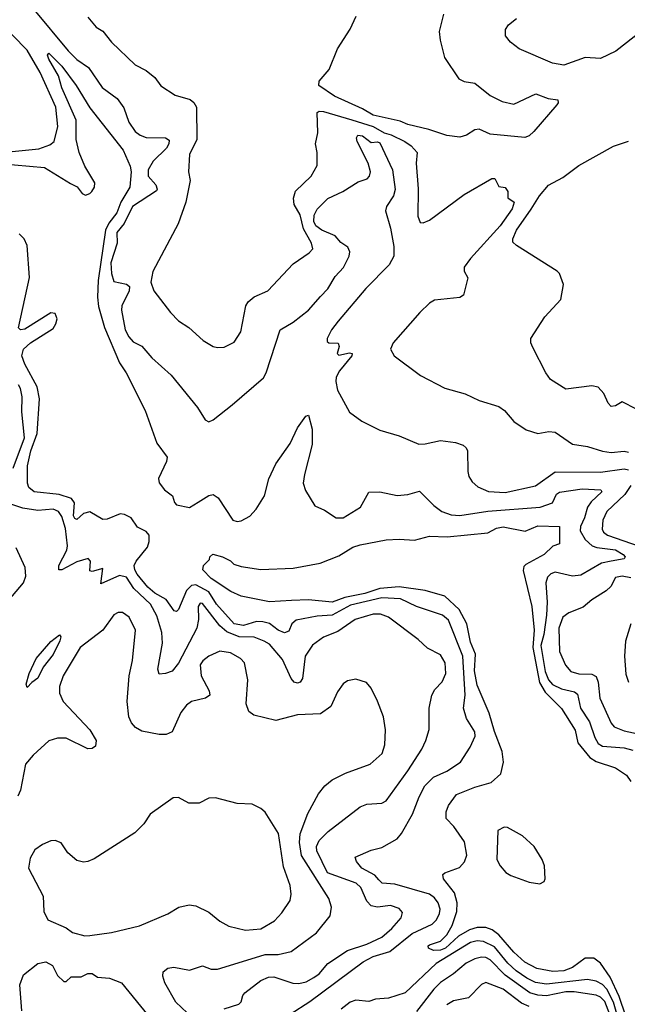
# Model space of a CAD drawing. Extents: x 2056909 to 2160450, y 827444 to 1016825.
# Tile 239 of 256: x 2103011 to 2105819, y 900315 to 904869. Entities that reach past the tile are written whole.
import ezdxf

# ---------------------------------------------------------------- set-up
doc = ezdxf.new("R2010")
doc.units = 0

msp = doc.modelspace()

# ---------------------------------------------------------------- linework, layer by layer
at = {"layer": '0CON10XD'}
for points in [[(2105985, 904950), (2105850.6, 904789.4), (2105766.7, 904723.3), (2105695, 904690), (2105625, 904694.2), (2105525, 904659.4), (2105472.7, 904667.3), (2105318.8, 904735), (2105278.8, 904765), (2105256, 904795), (2105255.8, 904824.2), (2105270, 904845), (2105306.2, 904875)], [(2103075.6, 904915.6), (2103234.2, 904725), (2103275, 904685.3), (2103328.7, 904648.7), (2103391.8, 904555), (2103461.1, 904505), (2103491.9, 904461.9), (2103515.4, 904395), (2103545, 904352.3), (2103567.5, 904335), (2103595, 904324.8), (2103685, 904322.4), (2103701.3, 904311.3), (2103700.6, 904295), (2103689.6, 904275), (2103627.5, 904215), (2103603.8, 904175), (2103604.1, 904145), (2103640.3, 904105), (2103646, 904085), (2103642.5, 904077.5), (2103532.1, 904005), (2103493.3, 903926.7), (2103459.7, 903885), (2103461.4, 903835), (2103431.3, 903745), (2103435.5, 903694.5), (2103445, 903658.6), (2103505, 903646.2), (2103517.9, 903635), (2103516.6, 903615), (2103483.4, 903545), (2103480.9, 903525), (2103498, 903435), (2103515, 903401.9), (2103535, 903378.9), (2103575, 903358.9), (2103621.1, 903305), (2103710, 903225), (2103832.9, 903075), (2103868, 903018), (2103885, 903009.4), (2103905, 903017.9), (2103993, 903087), (2104137.8, 903212.2), (2104150, 903235), (2104214.5, 903435), (2104275, 903470.7), (2104345.4, 903525), (2104401.7, 903588.3), (2104435, 903623.9), (2104468.9, 903681.1), (2104507.8, 903722.2), (2104533.3, 903775), (2104536.7, 903795), (2104527.3, 903817.3), (2104495, 903839.2), (2104469.1, 903869.1), (2104406.5, 903895), (2104380, 903915), (2104370.5, 903935), (2104371.5, 903965), (2104385, 903993), (2104435, 904042.7), (2104504.5, 904074.5), (2104575, 904119.2), (2104616.5, 904133.5), (2104628.2, 904145), (2104631.8, 904165), (2104621.4, 904205), (2104570, 904305), (2104567.5, 904322.5), (2104573.8, 904335), (2104595, 904331.9), (2104635, 904301.1), (2104665, 904304.6), (2104675, 904298.8), (2104733.4, 904175), (2104746.7, 904083.3), (2104738.2, 904055), (2104705.5, 904005), (2104701.2, 903985), (2104724.7, 903905), (2104740.5, 903820.5), (2104740.3, 903775), (2104717.6, 903735), (2104610.4, 903625), (2104483.3, 903475), (2104452.5, 903435), (2104431.2, 903395), (2104431.2, 903381.2), (2104440, 903375), (2104483, 903373), (2104487, 903357), (2104477.5, 903325), (2104485, 903317.5), (2104535, 903328.8), (2104546.7, 903325), (2104545.7, 903315), (2104488.1, 903245), (2104473.8, 903216.2), (2104471.1, 903195), (2104480, 903155), (2104535, 903054), (2104592.4, 903012.4), (2104675, 902970.8), (2104765, 902944.4), (2104855, 902905.6), (2104885, 902906.7), (2104955, 902922.9), (2105025, 902913.8), (2105060.5, 902900.5), (2105075, 902888.8), (2105080.8, 902875), (2105081.3, 902778.7), (2105086.4, 902756.4), (2105102, 902732), (2105128.6, 902708.6), (2105177.4, 902687.4), (2105255, 902682.1), (2105395, 902712.5), (2105485, 902777.5), (2105695, 902776.8), (2105805, 902792.1), (2105825, 902787.1)], [(2104969.4, 904895), (2104949.1, 904815), (2104954.6, 904774.6), (2104974.6, 904694.6), (2105040.6, 904595), (2105065, 904583.3), (2105115, 904576.2), (2105185, 904519.1), (2105240, 904490), (2105295, 904478.5), (2105396.1, 904526.1), (2105453.9, 904503.9), (2105498.4, 904498.4), (2105499.6, 904485), (2105492.9, 904475), (2105387.4, 904352.6), (2105365, 904331.8), (2105345, 904323.8)], [(2102945, 904256.8), (2103099, 904271), (2103150.4, 904289.6), (2103169.4, 904305), (2103186.2, 904375), (2103177.1, 904465), (2103105.6, 904625), (2103045, 904727.9), (2102909.7, 904865)], [(2103325, 904881.2), (2103364.6, 904834.6), (2103395, 904816), (2103434.6, 904764.6), (2103545, 904660), (2103595, 904634.4), (2103635, 904601.4), (2103662.6, 904562.6), (2103729.4, 904519.4), (2103799.2, 904499.2), (2103816.1, 904486.1), (2103827.9, 904465), (2103829.1, 904315), (2103795.7, 904245), (2103791.2, 904165), (2103797.8, 904125), (2103778.9, 904025), (2103743.3, 903925), (2103626.7, 903705), (2103617.3, 903655), (2103630.8, 903615), (2103707.5, 903515), (2103745, 903476), (2103792, 903445), (2103858, 903385), (2103905, 903357.5), (2103925, 903352.9), (2103955.7, 903354.3), (2104002.4, 903377.6), (2104032.5, 903425), (2104055.7, 903545), (2104066.6, 903563.4), (2104095, 903587.1), (2104158, 903615), (2104275, 903740), (2104348.8, 903791.2), (2104365, 903810), (2104358.8, 903835), (2104321.8, 903901.8), (2104306.6, 903966.6), (2104278.8, 904015), (2104276.4, 904043.6), (2104285, 904076.7), (2104358, 904145), (2104385.6, 904194.4), (2104386.2, 904255), (2104377.9, 904295), (2104388.9, 904345), (2104385, 904439.2), (2104394.3, 904445.7), (2104415, 904445.2), (2104546.2, 904406.2), (2104645, 904375.5), (2104695, 904346.1), (2104726.9, 904336.9), (2104791.2, 904305), (2104820.7, 904285), (2104848.1, 904255), (2104842.5, 904205), (2104853.1, 904086.9), (2104850.9, 903960.9), (2104861.2, 903931.2), (2104875, 903928.8), (2104905, 903942.5), (2105065, 904060.7), (2105192.5, 904135), (2105207.5, 904135), (2105225, 904097.5), (2105255, 904092.5), (2105266.7, 904075), (2105267.5, 904045), (2105296.7, 904025), (2105286.7, 903995), (2105231.2, 903915), (2105094.2, 903765), (2105065.5, 903725), (2105065.5, 903705.5), (2105081.5, 903675), (2105062.1, 903595), (2105045, 903584.7), (2104928.5, 903571.5), (2104905, 903558), (2104859.7, 903515), (2104736.2, 903375), (2104724.4, 903345), (2104742, 903315), (2104863.4, 903223.4), (2104975, 903164.3), (2105069.3, 903139.3), (2105135, 903107.1), (2105225, 903080.6), (2105251.4, 903061.4), (2105295, 903010), (2105352.3, 902972.3), (2105405, 902955.8), (2105455.7, 902964.3), (2105485, 902960.6), (2105565.6, 902905.6), (2105635, 902894.6), (2105705, 902873.3), (2105745, 902867.6), (2105805, 902873.6), (2105825, 902869.4)], [(2105345, 904323.8), (2105185, 904339.3), (2105135, 904363.1), (2105115, 904359.4), (2105076.2, 904335), (2105045, 904325.5), (2104985, 904333.3), (2104901.8, 904361.8), (2104805, 904383.6), (2104769.2, 904399.2), (2104645, 904427.5), (2104595, 904456.2), (2104465, 904514.6), (2104393.3, 904565), (2104395.5, 904584.5), (2104441.3, 904638.7), (2104480, 904735), (2104538.6, 904825), (2104565.7, 904885)], [(2102915, 904203.9), (2103125, 904184.7), (2103245, 904111.6), (2103276.1, 904096.1), (2103299.2, 904065), (2103315, 904057.6), (2103335, 904064.7), (2103344.6, 904075), (2103356.2, 904095), (2103358.6, 904115), (2103311.5, 904191.6), (2103285.1, 904255), (2103271.1, 904315), (2103272.1, 904405), (2103205, 904554.6), (2103189.6, 904609.6), (2103145, 904686), (2103139.4, 904705), (2103145, 904714), (2103205, 904654.6), (2103271.4, 904565), (2103335, 904462.1), (2103489.1, 904265), (2103521.5, 904191.5), (2103525.7, 904165.7), (2103519.2, 904095), (2103478.3, 904025), (2103459.5, 903975), (2103422, 903928), (2103407, 903895), (2103372.9, 903662.9), (2103370.1, 903585), (2103375, 903542.2), (2103402.9, 903445), (2103471.8, 903281.8), (2103502.4, 903235), (2103590.8, 903060.8), (2103645, 902910), (2103691.5, 902845), (2103689.7, 902825), (2103652.5, 902747.5), (2103655, 902727.5), (2103680.2, 902695), (2103717.1, 902667.1), (2103726.1, 902636.1), (2103735.8, 902625.8), (2103795, 902612.9), (2103835, 902637.4), (2103885, 902668.4), (2103905, 902673), (2103928.1, 902658.1), (2103995.6, 902555), (2104015, 902548.3), (2104035, 902550.6), (2104075, 902573.2), (2104103, 902605), (2104142.6, 902667.4), (2104161.7, 902745), (2104193.8, 902815), (2104261.3, 902908.7), (2104295, 902980.8), (2104333.8, 903035), (2104345, 903040), (2104362.5, 902975), (2104362.7, 902905), (2104326.3, 902765), (2104321.5, 902725), (2104331.9, 902691.9), (2104375, 902620), (2104419.8, 902599.8), (2104473.3, 902565), (2104505.5, 902564.5), (2104586, 902615), (2104625, 902684.4), (2104675.4, 902685.4), (2104755, 902668.2), (2104805, 902672.5), (2104857.9, 902687.9), (2104925, 902621.8), (2104961.9, 902595), (2105005, 902579.2), (2105045, 902575.7), (2105174.5, 902595.5), (2105416.1, 902613.9), (2105472.7, 902635), (2105491.3, 902675), (2105505, 902683.6), (2105610.1, 902699.9), (2105696.2, 902695), (2105701.9, 902685), (2105651.6, 902638.4), (2105635.2, 902615), (2105621.5, 902565), (2105602.3, 902525), (2105600.9, 902505), (2105624.8, 902465), (2105656.1, 902436.1), (2105678.1, 902428.1), (2105765, 902417.8), (2105800.5, 902395), (2105808.6, 902385), (2105803.8, 902375), (2105745, 902364.2), (2105700.4, 902355), (2105605, 902300), (2105565, 902296), (2105485, 902313.9), (2105465, 902306.1), (2105449.8, 902290.3), (2105443.1, 902265), (2105448.9, 902175), (2105445.5, 902115.5), (2105433.2, 902025), (2105419.4, 901975), (2105439.7, 901855), (2105455.1, 901815.1), (2105473.6, 901793.6), (2105515, 901774.5), (2105575, 901760.5), (2105589.5, 901749.5), (2105602.6, 901685), (2105645, 901622.1), (2105668.5, 901548.5), (2105685, 901520.9), (2105705, 901509.7), (2105805, 901501.6), (2105845, 901491.1)], [(2105862, 903068), (2105795, 903102), (2105765, 903083.3), (2105745, 903080), (2105730, 903095), (2105710.5, 903140.5), (2105685, 903170), (2105655.8, 903175.8), (2105535, 903160), (2105463.8, 903205), (2105442, 903235), (2105382.3, 903352.3), (2105373.3, 903375), (2105373.3, 903395), (2105438, 903495), (2105511.9, 903575), (2105524.4, 903645), (2105506, 903695), (2105495.6, 903705.6), (2105306.2, 903825), (2105290.5, 903840.5), (2105289.4, 903855), (2105307.3, 903895), (2105375, 903993.1), (2105413.3, 904055), (2105455, 904103.1), (2105521.4, 904138.6), (2105595, 904194.7), (2105755, 904284.4), (2105825, 904306.9)], [(2103554.1, 902304.1), (2103542, 902325), (2103539.4, 902345), (2103548.8, 902365), (2103600.8, 902429.2), (2103609.1, 902455), (2103609.4, 902485), (2103595, 902502.4), (2103555, 902521.8), (2103525.6, 902565.6), (2103495, 902581.2), (2103475, 902583), (2103415, 902558.3), (2103395, 902557.4), (2103335, 902592.7), (2103306, 902585), (2103275, 902557.5), (2103265, 902561.8), (2103259.4, 902575), (2103263.9, 902635), (2103250.7, 902655), (2103192.8, 902672.8), (2103078, 902685), (2103053.3, 902705), (2103047.1, 902725), (2103047.1, 902805), (2103061.4, 902875), (2103092, 902955), (2103102.3, 903115), (2103091.3, 903171.3), (2103035, 903276.4), (2103020.7, 903315), (2103028.2, 903345), (2103060, 903375), (2103165, 903440), (2103178.3, 903461.7), (2103183.2, 903485), (2103175, 903510.2), (2103155, 903513.9), (2103035, 903438.4), (2103015, 903433.9), (2103004.6, 903444.6), (2103056.2, 903676.2), (2103045.2, 903825), (2103030.9, 903855), (2103008.7, 903878.7)], [(2102980.6, 902795), (2103032.5, 902935), (2103021.2, 903055), (2103022.4, 903125), (2103015, 903164), (2103005, 903180)], [(2105835.1, 902714.9), (2105807.7, 902672.3), (2105724.7, 902595), (2105706.4, 902555), (2105703, 902513), (2105709, 902499), (2105727.5, 902485), (2105873.4, 902433.4)], [(2103955, 900294), (2104023.3, 900315), (2104034.2, 900325.8), (2104041.4, 900355), (2104051.4, 900368.6), (2104125.6, 900424.4), (2104160.1, 900439.9), (2104185, 900442.5), (2104273, 900413), (2104300.8, 900410.8), (2104335, 900418.9), (2104370.9, 900439.1), (2104395, 900455.5), (2104435, 900503.6), (2104525.8, 900564.2), (2104615, 900593.1), (2104685, 900625.9), (2104730.4, 900665), (2104773.8, 900715), (2104779.2, 900739.2), (2104765, 900758.9), (2104725, 900771.8), (2104665, 900764.6), (2104635, 900770.4), (2104615, 900791.9), (2104587.2, 900855), (2104565.4, 900875), (2104433.7, 900923.7), (2104383.6, 901025), (2104382, 901045), (2104395, 901073.1), (2104436.2, 901113.8), (2104585, 901228.1), (2104615, 901240.9), (2104685, 901245.5), (2104705, 901256.7), (2104805.2, 901394.8), (2104870, 901495), (2104888.5, 901535), (2104903.6, 901586.4), (2104903.6, 901685), (2104915.3, 901744.7), (2104928.8, 901771.2), (2104964, 901806), (2104980.4, 901845), (2104977.8, 901895), (2104955, 901931.4), (2104895, 901961.9), (2104852.4, 902002.4), (2104715.7, 902105), (2104679, 902119), (2104645, 902119.2), (2104561.1, 902095), (2104481, 902039), (2104415, 902013.1), (2104363.4, 901976.6), (2104329.7, 901925), (2104317.7, 901822.3), (2104306.9, 901805), (2104295, 901800), (2104279.2, 901805), (2104265, 901822.5), (2104225, 901910), (2104165, 901980.3), (2104140.6, 901995), (2104095, 902013), (2104025, 902014.5), (2103968, 902038), (2103935.1, 902065.1), (2103855, 902168.8), (2103845, 902171.1), (2103835.4, 902155), (2103837.8, 902095), (2103829.7, 902055), (2103745, 901892.5), (2103714.7, 901855.3), (2103684.5, 901844.5), (2103655, 901842.5), (2103648.5, 901865), (2103670, 901985), (2103668.3, 902035), (2103645, 902112.2), (2103615.2, 902165), (2103538.6, 902238.6), (2103505, 902290.8), (2103472.3, 902297.7), (2103385, 902260), (2103395, 902330), (2103345, 902317.5), (2103335, 902320), (2103337.5, 902365), (2103326.7, 902376.7), (2103275, 902362), (2103205, 902324.2), (2103191.2, 902325), (2103192.2, 902345), (2103227.9, 902415), (2103231.5, 902435), (2103222.4, 902515), (2103205, 902570.5), (2103189.6, 902595), (2103165, 902605.3), (2103095, 902599.7), (2103025, 902610.3), (2102955, 902633.4)], [(2105844.9, 900165), (2105781, 900351), (2105739.9, 900439.9), (2105695, 900505.4), (2105665, 900528), (2105625, 900528.9), (2105565, 900484.8), (2105525, 900470.2), (2105475, 900467), (2105401.1, 900481.1), (2105345, 900510), (2105295, 900555.8), (2105225, 900636.2), (2105195, 900658.9), (2105165, 900669.6), (2105125, 900670.8), (2105089.9, 900660.1), (2105039.4, 900630.6), (2104978.7, 900575), (2104955, 900565.4), (2104923.2, 900563.2), (2104900, 900575), (2104898.8, 900585), (2104905, 900590), (2104955, 900606.5), (2104984.4, 900635.6), (2105010, 900680), (2105031.4, 900745), (2105033.2, 900785), (2105020.9, 900830.8), (2104970, 900895), (2104966.2, 900915), (2104975, 900923.8), (2105043, 900947), (2105066.1, 900973.9), (2105077.5, 901005), (2105066.1, 901066.1), (2105017.3, 901137.3), (2104982.5, 901175), (2104982.5, 901205), (2104992.5, 901235), (2105030, 901285), (2105115, 901319.1), (2105189.7, 901340.3), (2105235, 901381.2), (2105246.8, 901435), (2105240, 901485), (2105205, 901576.5), (2105180.9, 901660.9), (2105125, 901790.6), (2105112.3, 901857.7), (2105117, 901935), (2105095, 901990), (2105076.7, 902075), (2105041.8, 902141.8), (2104975, 902203.1), (2104885, 902228.7), (2104765, 902246.2), (2104675, 902238.8), (2104605.2, 902215.2), (2104513.3, 902196.7), (2104455, 902174.5), (2104345.7, 902185.7), (2104267.4, 902182.6), (2104165, 902175.9), (2104035, 902202.1), (2103986, 902225), (2103896.2, 902285), (2103857.5, 902325), (2103860, 902345), (2103888.3, 902371.7), (2103890, 902385), (2103903, 902397), (2103947.5, 902385), (2103985, 902366), (2104000.9, 902350.9), (2104035, 902339.2), (2104125, 902326), (2104275, 902332.9), (2104399.2, 902355), (2104485, 902389.2), (2104550.4, 902429.6), (2104585, 902440.8), (2104705, 902462.9), (2104765, 902467.1), (2104835, 902462.2), (2104905, 902480), (2104986.7, 902476.7), (2105175, 902496.4), (2105215, 902517.3), (2105245, 902523.4), (2105346.8, 902503.2), (2105405, 902528.6), (2105505.5, 902525.5), (2105506.2, 902445), (2105475, 902434.3), (2105434.6, 902395.4), (2105350.2, 902349.8), (2105340.7, 902339.3), (2105337.9, 902322.1), (2105378.4, 902155), (2105388.6, 902045), (2105382, 901965), (2105413.1, 901803.1), (2105438.8, 901758.8), (2105515, 901683.1), (2105577.3, 901582.7), (2105591, 901525), (2105646.1, 901456.1), (2105675, 901438), (2105765, 901408.5), (2105815, 901374.2), (2105835.6, 901345)], [(2102926, 902144), (2103027.9, 902265), (2103038.2, 902295), (2103035.6, 902335), (2102995, 902426.2)], [(2104261.3, 900268.7), (2104351.7, 900328.3), (2104598.9, 900511.1), (2104645, 900536.2), (2104721.2, 900558.8), (2104825, 900642.4), (2104916.8, 900685), (2104937.3, 900705), (2104951.1, 900735), (2104953.3, 900755), (2104944.2, 900785), (2104927.5, 900807.5), (2104904.5, 900824.5), (2104745, 900871.3), (2104685.6, 900875.6), (2104670.3, 900890.3), (2104651.6, 900911.6), (2104591.3, 900945), (2104567.3, 900975), (2104561.2, 900995), (2104635, 901027.8), (2104685, 901040.6), (2104755, 901081.1), (2104775.2, 901104.8), (2104826.9, 901195), (2104856.4, 901275), (2104883.9, 901326.1), (2104923.9, 901366.1), (2104985, 901393.3), (2105047.9, 901435), (2105093.3, 901505), (2105115.5, 901554.5), (2105114.2, 901575), (2105076.5, 901636.5), (2105062.2, 901685), (2105069, 901745), (2105059.1, 901925), (2104992.5, 902092.5), (2104964.4, 902115), (2104905, 902135.3), (2104844.8, 902154.8), (2104770.5, 902190.5), (2104685, 902195.4), (2104539.5, 902160.5), (2104455, 902114.8), (2104385, 902110.2), (2104288.6, 902091.4), (2104268.2, 902075), (2104255, 902041.4), (2104235, 902033.8), (2104205, 902045.9), (2104165.7, 902075.7), (2104135, 902084.2), (2104105.1, 902084.9), (2104045, 902066.8), (2104001.9, 902075), (2103920, 902165), (2103885, 902222.6), (2103825, 902254.9), (2103805, 902251.8), (2103781.6, 902228.4), (2103745, 902141.4), (2103735, 902131.4), (2103725, 902135.6), (2103687.1, 902187.1), (2103635, 902217.3), (2103603.4, 902245), (2103554.1, 902304.1)], [(2105835, 902287.6), (2105795, 902294.7), (2105765, 902288.5), (2105742.3, 902247.7), (2105721.9, 902228.1), (2105655, 902186), (2105615, 902152), (2105548.6, 902125), (2105521.2, 902105), (2105501.8, 902055), (2105505, 901947.5), (2105533.8, 901883.8), (2105558, 901855), (2105595, 901843.1), (2105655, 901842.3), (2105675, 901831.9), (2105683.6, 901805), (2105691.7, 901731.7), (2105743.9, 901615), (2105758.8, 901598.8), (2105805, 901579.3), (2105883.1, 901563.1)], [(2103785, 900276.2), (2103732.3, 900325), (2103681.5, 900415), (2103671.9, 900445), (2103674.4, 900465.6), (2103695, 900481.4), (2103722.8, 900487.2), (2103795, 900472.7), (2103855, 900492.2), (2103895, 900478.2), (2103925, 900477.1), (2104060.6, 900519.4), (2104144.7, 900544.7), (2104205, 900544.7), (2104265, 900559.6), (2104382.5, 900645), (2104445.3, 900724.7), (2104451.1, 900765), (2104439.2, 900805), (2104313.4, 901003.4), (2104303.5, 901063.5), (2104307.2, 901102.8), (2104342.7, 901197.3), (2104391.4, 901288.6), (2104421.4, 901325), (2104455, 901352.5), (2104516.1, 901383.9), (2104630, 901425), (2104685.6, 901475), (2104698.5, 901515), (2104701.9, 901585), (2104692.5, 901645), (2104665, 901716.7), (2104635, 901777.5), (2104613.9, 901803.9), (2104565, 901818.8), (2104525, 901811.2), (2104505, 901796.7), (2104479.7, 901760.3), (2104448.3, 901691.7), (2104401.3, 901658.7), (2104295, 901653.3), (2104195, 901628.2), (2104092.1, 901652.1), (2104069.6, 901669.6), (2104057.8, 901705), (2104065.8, 901815), (2104050, 901895), (2104030.8, 901915), (2103985, 901940), (2103935, 901948.5), (2103885, 901925.5), (2103857.1, 901902.9), (2103845.4, 901884.6), (2103850, 901835), (2103886.2, 901765), (2103890, 901745), (2103868.8, 901731.2), (2103804.6, 901715.4), (2103782, 901698), (2103755, 901664), (2103715.3, 901574.7), (2103687.4, 901562.6), (2103655, 901563.6), (2103575, 901578.5), (2103545.3, 901595.3), (2103527.1, 901617.1), (2103514.6, 901645), (2103506.8, 901715), (2103516.7, 901835), (2103532.1, 901905), (2103545.5, 902045), (2103516.1, 902106.1), (2103485, 902127.1), (2103465, 902127.5), (2103445, 902116.2), (2103394.6, 902045.4), (2103290.5, 901965), (2103211.5, 901835), (2103194, 901785), (2103194.2, 901754.2), (2103211.2, 901715), (2103335.5, 901585), (2103364, 901535), (2103360.7, 901509.3), (2103345, 901498.8), (2103325, 901496.2), (2103225.4, 901545.4), (2103185, 901546.5), (2103145, 901532.9), (2103072.7, 901467.3), (2103037.8, 901425), (2103014.5, 901305), (2103002.5, 901277.5)], [(2105836, 902075), (2105811.1, 901995), (2105805.4, 901925), (2105812.4, 901842.4), (2105824.5, 901805)], [(2103045, 901780), (2103041.2, 901795), (2103054, 901845), (2103087.1, 901915), (2103155, 901993.1), (2103195, 902023.3), (2103200, 902015), (2103195.5, 901995.5), (2103165, 901933.3), (2103119.4, 901875), (2103095, 901822.9), (2103066, 901804), (2103045, 901780)], [(2103311.7, 900631.7), (2103335, 900633.3), (2103435, 900647.5), (2103565, 900678), (2103695.9, 900734.1), (2103746.1, 900763.9), (2103794.2, 900775.8), (2103825, 900770.8), (2103885, 900740.8), (2103935, 900700), (2103977, 900677), (2104055, 900658.6), (2104125.3, 900664.7), (2104188.3, 900701.7), (2104222.2, 900737.8), (2104260.8, 900795), (2104265.6, 900825), (2104260.6, 900865), (2104230.5, 900950.5), (2104206.2, 901105), (2104145, 901203.8), (2104125, 901221.2), (2104085, 901241.2), (2104015, 901244), (2103915, 901270), (2103885, 901268), (2103840, 901245), (2103792.5, 901245), (2103745, 901271.2), (2103719.3, 901270.7), (2103613.8, 901195), (2103585, 901150), (2103542.3, 901107.7), (2103355, 900988), (2103325, 900976.2), (2103305, 900972), (2103275, 900980), (2103233.3, 901015), (2103201.7, 901061.7), (2103175, 901073.3), (2103155, 901071.2), (2103115.8, 901054.2), (2103080.8, 901029.2), (2103059.1, 900990.9), (2103050.6, 900945), (2103118.6, 900815), (2103122.5, 900745), (2103140, 900705), (2103225, 900669.2), (2103255, 900646.7), (2103311.7, 900631.7)], [(2105415, 900872), (2105435, 900883.3), (2105440, 900895), (2105436.4, 900955), (2105425.3, 900985), (2105388.2, 901045), (2105335, 901094.3), (2105265, 901133.3), (2105250, 901135), (2105220.7, 901119.3), (2105216.2, 900985), (2105231.2, 900955), (2105258, 900925), (2105281.4, 900911.4), (2105365, 900879.4), (2105415, 900872)], [(2105796, 900185), (2105755.2, 900325.2), (2105725, 900384.5), (2105705, 900406.2), (2105675, 900422.5), (2105635, 900429), (2105445, 900408.1), (2105395, 900416.6), (2105355, 900435.4), (2105305, 900470), (2105267.4, 900505), (2105205, 900580.9), (2105155, 900605.2), (2105125, 900607.9), (2105095, 900601), (2104935, 900503.8), (2104791.8, 900368.2), (2104715, 900344), (2104655, 900339.4), (2104625, 900328.5), (2104565, 900334.7), (2104538.5, 900325), (2104496.9, 900293.1)], [(2105738.1, 900268.1), (2105715, 900327.9), (2105695, 900347.5), (2105675, 900356.8), (2105573.3, 900373.3), (2105535, 900372), (2105445, 900354.6), (2105405, 900357.1), (2105368.4, 900368.4), (2105255, 900449.5), (2105185, 900520.2), (2105165, 900530.9), (2105145, 900532.5), (2105114.8, 900525.2), (2105073.6, 900505), (2105015, 900455.3), (2104955, 900415.4), (2104925, 900385.4), (2104845, 900281.2)], [(2103020, 900285), (2103011.2, 900405), (2103028.3, 900451.7), (2103095, 900503.3), (2103130.7, 900510.7), (2103162.5, 900495), (2103185, 900447.5), (2103215, 900420), (2103225, 900420), (2103248.3, 900441.7), (2103295, 900442.5), (2103325, 900457.5), (2103345, 900457.5), (2103370, 900440), (2103425, 900435.7), (2103481.2, 900415), (2103602.9, 900265)], [(2105365, 900304.1), (2105329.8, 900319.8), (2105244.6, 900385.4), (2105165, 900415.3), (2105145, 900407.3), (2105084.7, 900345.3), (2105015, 900330.6), (2104985, 900313.1)]]:
    msp.add_lwpolyline(points, dxfattribs=at)

doc.saveas('drawing.dxf')
